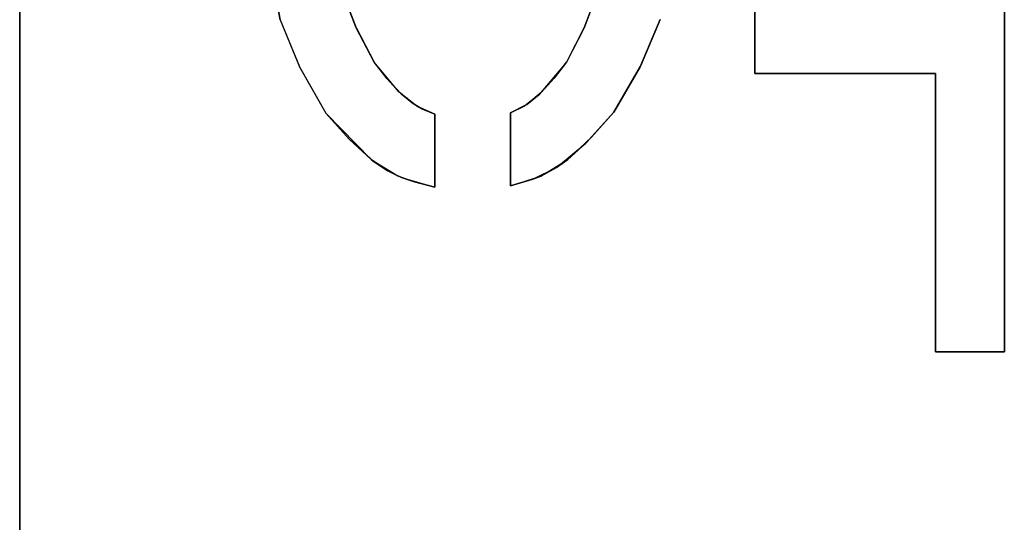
# Model space of a CAD drawing. Header units: inches. Extents: x 106 to 215, y -158 to -59.
# Tile 21 of 73: x 110.87 to 123.91, y -108.02 to -101.35. Entities that reach past the tile are written whole.
import ezdxf

# ---------------------------------------------------------------- set-up
doc = ezdxf.new("R2010")
doc.units = ezdxf.units.IN
doc.header["$MEASUREMENT"] = 0
doc.layers.add('_U+B808_U+C774_U+C5B4 1', color=7, linetype='Continuous')

# ---------------------------------------------------------------- blocks, each defined once
blk = doc.blocks.new('block 375')
at = {"layer": '_U+B808_U+C774_U+C5B4 1', "color": 250, "lineweight": 25, "true_color": 0x333333}
for points in [[(117.366, -103.556), (117.666, -103.469)], [(117.666, -103.469), (117.366, -103.556)], [(117.366, -103.556), (117.366, -103.556)], [(117.366, -103.556), (117.366, -103.556)]]:
    blk.add_lwpolyline(points, dxfattribs=at)
blk = doc.blocks.new('block 376')
at = {"layer": '_U+B808_U+C774_U+C5B4 1', "color": 250, "lineweight": 25, "true_color": 0x333333}
for points in [[(117.366, -103.556), (117.77, -103.427)], [(117.666, -103.469), (117.77, -103.427)], [(117.77, -103.427), (117.77, -103.427)], [(117.366, -103.556), (117.666, -103.469)]]:
    blk.add_lwpolyline(points, dxfattribs=at)
blk = doc.blocks.new('block 377')
at = {"layer": '_U+B808_U+C774_U+C5B4 1', "color": 250, "lineweight": 25, "true_color": 0x333333}
for points in [[(117.666, -103.469), (117.976, -103.316)], [(117.77, -103.427), (117.666, -103.469)], [(117.77, -103.427), (117.976, -103.316)], [(117.976, -103.316), (117.976, -103.316)]]:
    blk.add_lwpolyline(points, dxfattribs=at)
blk = doc.blocks.new('block 378')
at = {"layer": '_U+B808_U+C774_U+C5B4 1', "color": 250, "lineweight": 25, "true_color": 0x333333}
for points in [[(117.77, -103.427), (118.127, -103.208)], [(117.976, -103.316), (118.127, -103.208)], [(118.127, -103.208), (118.127, -103.208)], [(117.77, -103.427), (117.976, -103.316)]]:
    blk.add_lwpolyline(points, dxfattribs=at)
blk = doc.blocks.new('block 379')
at = {"layer": '_U+B808_U+C774_U+C5B4 1', "color": 250, "lineweight": 25, "true_color": 0x333333}
for points in [[(117.976, -103.316), (118.368, -102.99)], [(118.127, -103.208), (118.368, -102.99)], [(118.368, -102.99), (118.368, -102.99)], [(118.127, -103.208), (117.976, -103.316)]]:
    blk.add_lwpolyline(points, dxfattribs=at)
blk = doc.blocks.new('block 380')
at = {"layer": '_U+B808_U+C774_U+C5B4 1', "color": 250, "lineweight": 25, "true_color": 0x333333}
for points in [[(118.127, -103.208), (118.442, -102.914)], [(118.127, -103.208), (118.368, -102.99)], [(118.368, -102.99), (118.442, -102.914)], [(118.442, -102.914), (118.442, -102.914)]]:
    blk.add_lwpolyline(points, dxfattribs=at)
blk = doc.blocks.new('block 381')
at = {"layer": '_U+B808_U+C774_U+C5B4 1', "color": 250, "lineweight": 25, "true_color": 0x333333}
for points in [[(118.368, -102.99), (118.736, -102.582)], [(118.442, -102.914), (118.736, -102.582)], [(118.736, -102.582), (118.736, -102.582)], [(118.442, -102.914), (118.368, -102.99)]]:
    blk.add_lwpolyline(points, dxfattribs=at)
blk = doc.blocks.new('block 382')
at = {"layer": '_U+B808_U+C774_U+C5B4 1', "color": 250, "lineweight": 25, "true_color": 0x333333}
for points in [[(118.442, -102.914), (118.736, -102.582)], [(118.442, -102.914), (118.736, -102.582)], [(118.736, -102.582), (118.736, -102.582)], [(118.736, -102.582), (118.736, -102.582)]]:
    blk.add_lwpolyline(points, dxfattribs=at)
blk = doc.blocks.new('block 383')
at = {"layer": '_U+B808_U+C774_U+C5B4 1', "color": 250, "lineweight": 25, "true_color": 0x333333}
for points in [[(118.736, -102.582), (119.086, -101.98)], [(118.736, -102.582), (119.086, -101.98)], [(119.086, -101.98), (119.086, -101.98)], [(118.736, -102.582), (118.736, -102.582)]]:
    blk.add_lwpolyline(points, dxfattribs=at)
blk = doc.blocks.new('block 384')
at = {"layer": '_U+B808_U+C774_U+C5B4 1', "color": 250, "lineweight": 25, "true_color": 0x333333}
for points in [[(118.736, -102.582), (119.09, -101.973)], [(119.086, -101.98), (118.736, -102.582)], [(119.086, -101.98), (119.09, -101.973)], [(119.09, -101.973), (119.09, -101.973)]]:
    blk.add_lwpolyline(points, dxfattribs=at)
blk = doc.blocks.new('block 385')
at = {"layer": '_U+B808_U+C774_U+C5B4 1', "color": 250, "lineweight": 25, "true_color": 0x333333}
for points in [[(119.086, -101.98), (119.352, -101.352)], [(119.09, -101.973), (119.352, -101.352)], [(119.352, -101.352), (119.352, -101.352)], [(119.086, -101.98), (119.09, -101.973)]]:
    blk.add_lwpolyline(points, dxfattribs=at)
blk = doc.blocks.new('block 386')
at = {"layer": '_U+B808_U+C774_U+C5B4 1', "color": 250, "lineweight": 25, "true_color": 0x333333}
for points in [[(119.352, -101.352), (119.09, -101.973)], [(119.09, -101.973), (119.351, -101.353)], [(119.352, -101.352), (119.351, -101.353)], [(119.351, -101.353), (119.351, -101.353)]]:
    blk.add_lwpolyline(points, dxfattribs=at)
blk = doc.blocks.new('block 427')
at = {"layer": '_U+B808_U+C774_U+C5B4 1', "color": 250, "lineweight": 25, "true_color": 0x333333}
for points in [[(114.187, -100.683), (114.188, -100.684)], [(114.187, -100.683), (114.315, -101.356)], [(114.188, -100.684), (114.315, -101.356)], [(114.315, -101.356), (114.315, -101.356)]]:
    blk.add_lwpolyline(points, dxfattribs=at)
blk = doc.blocks.new('block 428')
at = {"layer": '_U+B808_U+C774_U+C5B4 1', "color": 250, "lineweight": 25, "true_color": 0x333333}
for points in [[(114.315, -101.356), (114.188, -100.684)], [(114.188, -100.684), (114.316, -101.358)], [(114.315, -101.356), (114.316, -101.358)], [(114.316, -101.358), (114.316, -101.358)]]:
    blk.add_lwpolyline(points, dxfattribs=at)
blk = doc.blocks.new('block 429')
at = {"layer": '_U+B808_U+C774_U+C5B4 1', "color": 250, "lineweight": 25, "true_color": 0x333333}
for points in [[(114.315, -101.356), (114.316, -101.358)], [(114.315, -101.356), (114.571, -101.979)], [(114.316, -101.358), (114.571, -101.979)], [(114.571, -101.979), (114.571, -101.979)]]:
    blk.add_lwpolyline(points, dxfattribs=at)
blk = doc.blocks.new('block 430')
at = {"layer": '_U+B808_U+C774_U+C5B4 1', "color": 250, "lineweight": 25, "true_color": 0x333333}
for points in [[(114.315, -101.356), (114.571, -101.979)], [(114.315, -101.356), (114.577, -101.988)], [(114.571, -101.979), (114.577, -101.988)], [(114.577, -101.988), (114.577, -101.988)]]:
    blk.add_lwpolyline(points, dxfattribs=at)
blk = doc.blocks.new('block 431')
at = {"layer": '_U+B808_U+C774_U+C5B4 1', "color": 250, "lineweight": 25, "true_color": 0x333333}
for points in [[(114.577, -101.988), (114.571, -101.979)], [(114.571, -101.979), (114.921, -102.594)], [(114.577, -101.988), (114.921, -102.594)], [(114.921, -102.594), (114.921, -102.594)]]:
    blk.add_lwpolyline(points, dxfattribs=at)
blk = doc.blocks.new('block 432')
at = {"layer": '_U+B808_U+C774_U+C5B4 1', "color": 250, "lineweight": 25, "true_color": 0x333333}
for points in [[(114.577, -101.988), (114.921, -102.594)], [(114.577, -101.988), (114.921, -102.594)], [(114.921, -102.594), (114.921, -102.594)], [(114.921, -102.594), (114.921, -102.594)]]:
    blk.add_lwpolyline(points, dxfattribs=at)
blk = doc.blocks.new('block 433')
at = {"layer": '_U+B808_U+C774_U+C5B4 1', "color": 250, "lineweight": 25, "true_color": 0x333333}
for points in [[(114.921, -102.594), (114.921, -102.594)], [(114.921, -102.594), (115.23, -102.937)], [(114.921, -102.594), (115.23, -102.937)], [(115.23, -102.937), (115.23, -102.937)]]:
    blk.add_lwpolyline(points, dxfattribs=at)
blk = doc.blocks.new('block 434')
at = {"layer": '_U+B808_U+C774_U+C5B4 1', "color": 250, "lineweight": 25, "true_color": 0x333333}
for points in [[(115.23, -102.937), (114.921, -102.594)], [(114.921, -102.594), (115.522, -103.207)], [(115.23, -102.937), (115.522, -103.207)], [(115.522, -103.207), (115.522, -103.207)]]:
    blk.add_lwpolyline(points, dxfattribs=at)
blk = doc.blocks.new('block 435')
at = {"layer": '_U+B808_U+C774_U+C5B4 1', "color": 250, "lineweight": 25, "true_color": 0x333333}
for points in [[(115.23, -102.937), (115.522, -103.207)], [(115.23, -102.937), (115.561, -103.237)], [(115.522, -103.207), (115.561, -103.237)], [(115.561, -103.237), (115.561, -103.237)]]:
    blk.add_lwpolyline(points, dxfattribs=at)
blk = doc.blocks.new('block 436')
at = {"layer": '_U+B808_U+C774_U+C5B4 1', "color": 250, "lineweight": 25, "true_color": 0x333333}
for points in [[(115.561, -103.237), (115.522, -103.207)], [(115.522, -103.207), (115.743, -103.358)], [(115.561, -103.237), (115.743, -103.358)], [(115.743, -103.358), (115.743, -103.358)]]:
    blk.add_lwpolyline(points, dxfattribs=at)
blk = doc.blocks.new('block 437')
at = {"layer": '_U+B808_U+C774_U+C5B4 1', "color": 250, "lineweight": 25, "true_color": 0x333333}
for points in [[(115.743, -103.358), (115.522, -103.207)], [(115.522, -103.207), (115.876, -103.425)], [(115.743, -103.358), (115.876, -103.425)], [(115.876, -103.425), (115.876, -103.425)]]:
    blk.add_lwpolyline(points, dxfattribs=at)
blk = doc.blocks.new('block 438')
at = {"layer": '_U+B808_U+C774_U+C5B4 1', "color": 250, "lineweight": 25, "true_color": 0x333333}
for points in [[(115.743, -103.358), (115.876, -103.425)], [(115.743, -103.358), (115.939, -103.452)], [(115.876, -103.425), (115.939, -103.452)], [(115.939, -103.452), (115.939, -103.452)]]:
    blk.add_lwpolyline(points, dxfattribs=at)
blk = doc.blocks.new('block 439')
at = {"layer": '_U+B808_U+C774_U+C5B4 1', "color": 250, "lineweight": 25, "true_color": 0x333333}
for points in [[(115.939, -103.452), (115.876, -103.425)], [(115.876, -103.425), (116.095, -103.506)], [(115.939, -103.452), (116.095, -103.506)], [(116.095, -103.506), (116.095, -103.506)]]:
    blk.add_lwpolyline(points, dxfattribs=at)
blk = doc.blocks.new('block 440')
at = {"layer": '_U+B808_U+C774_U+C5B4 1', "color": 250, "lineweight": 25, "true_color": 0x333333}
for points in [[(115.939, -103.452), (116.095, -103.506)], [(115.939, -103.452), (116.366, -103.573)], [(116.095, -103.506), (116.366, -103.573)], [(116.366, -103.573), (116.366, -103.573)]]:
    blk.add_lwpolyline(points, dxfattribs=at)
blk = doc.blocks.new('block 441')
at = {"layer": '_U+B808_U+C774_U+C5B4 1', "color": 250, "lineweight": 25, "true_color": 0x333333}
for points in [[(116.366, -103.573), (116.095, -103.506)], [(116.095, -103.506), (116.366, -103.573)], [(116.366, -103.573), (116.366, -103.573)], [(116.366, -103.573), (116.366, -103.573)]]:
    blk.add_lwpolyline(points, dxfattribs=at)
blk = doc.blocks.new('block 442')
at = {"layer": '_U+B808_U+C774_U+C5B4 1', "color": 250, "lineweight": 25, "true_color": 0x333333}
for points in [[(116.366, -103.573), (116.366, -102.607)], [(116.366, -102.607), (116.366, -103.573)], [(116.366, -103.573), (116.366, -103.573)], [(116.366, -103.573), (116.366, -103.573)]]:
    blk.add_lwpolyline(points, dxfattribs=at)
blk = doc.blocks.new('block 443')
at = {"layer": '_U+B808_U+C774_U+C5B4 1', "color": 250, "lineweight": 25, "true_color": 0x333333}
for points in [[(116.366, -103.573), (116.366, -102.607)], [(116.366, -103.573), (116.366, -102.607)], [(116.366, -102.607), (116.366, -102.607)], [(116.366, -102.607), (116.366, -102.607)]]:
    blk.add_lwpolyline(points, dxfattribs=at)
blk = doc.blocks.new('block 751')
at = {"layer": '_U+B808_U+C774_U+C5B4 1', "color": 250, "lineweight": 25, "true_color": 0x333333}
for points in [[(120.605, -101.141), (120.605, -102.066)], [(120.605, -101.141), (120.605, -101.141)], [(120.605, -102.066), (120.605, -101.141)], [(120.605, -101.141), (120.605, -101.141)]]:
    blk.add_lwpolyline(points, dxfattribs=at)
blk = doc.blocks.new('block 752')
at = {"layer": '_U+B808_U+C774_U+C5B4 1', "color": 250, "lineweight": 25, "true_color": 0x333333}
for points in [[(120.605, -101.141), (120.605, -102.066)], [(120.605, -101.141), (120.605, -102.066)], [(120.605, -102.066), (120.605, -102.066)], [(120.605, -102.066), (120.605, -102.066)]]:
    blk.add_lwpolyline(points, dxfattribs=at)
blk = doc.blocks.new('block 753')
at = {"layer": '_U+B808_U+C774_U+C5B4 1', "color": 250, "lineweight": 25, "true_color": 0x333333}
for points in [[(120.605, -102.066), (122.996, -102.066)], [(120.605, -102.066), (120.605, -102.066)], [(122.996, -102.066), (120.605, -102.066)], [(120.605, -102.066), (120.605, -102.066)]]:
    blk.add_lwpolyline(points, dxfattribs=at)
blk = doc.blocks.new('block 754')
at = {"layer": '_U+B808_U+C774_U+C5B4 1', "color": 250, "lineweight": 25, "true_color": 0x333333}
for points in [[(120.605, -102.066), (122.996, -102.066)], [(120.605, -102.066), (122.996, -102.066)], [(122.996, -102.066), (122.996, -102.066)], [(122.996, -102.066), (122.996, -102.066)]]:
    blk.add_lwpolyline(points, dxfattribs=at)
blk = doc.blocks.new('block 755')
at = {"layer": '_U+B808_U+C774_U+C5B4 1', "color": 250, "lineweight": 25, "true_color": 0x333333}
for points in [[(122.996, -102.066), (122.996, -105.758)], [(122.996, -102.066), (122.996, -102.066)], [(122.996, -105.758), (122.996, -102.066)], [(122.996, -102.066), (122.996, -102.066)]]:
    blk.add_lwpolyline(points, dxfattribs=at)
blk = doc.blocks.new('block 756')
at = {"layer": '_U+B808_U+C774_U+C5B4 1', "color": 250, "lineweight": 25, "true_color": 0x333333}
for points in [[(122.996, -102.066), (122.996, -105.758)], [(122.996, -102.066), (122.996, -105.758)], [(122.996, -105.758), (122.996, -105.758)], [(122.996, -105.758), (122.996, -105.758)]]:
    blk.add_lwpolyline(points, dxfattribs=at)
blk = doc.blocks.new('block 757')
at = {"layer": '_U+B808_U+C774_U+C5B4 1', "color": 250, "lineweight": 25, "true_color": 0x333333}
for points in [[(122.996, -105.758), (123.91, -105.758)], [(122.996, -105.758), (122.996, -105.758)], [(123.91, -105.758), (122.996, -105.758)], [(122.996, -105.758), (122.996, -105.758)]]:
    blk.add_lwpolyline(points, dxfattribs=at)
blk = doc.blocks.new('block 758')
at = {"layer": '_U+B808_U+C774_U+C5B4 1', "color": 250, "lineweight": 25, "true_color": 0x333333}
for points in [[(122.996, -105.758), (123.91, -105.758)], [(122.996, -105.758), (123.91, -105.758)], [(123.91, -105.758), (123.91, -105.758)], [(123.91, -105.758), (123.91, -105.758)]]:
    blk.add_lwpolyline(points, dxfattribs=at)
blk = doc.blocks.new('block 759')
at = {"layer": '_U+B808_U+C774_U+C5B4 1', "color": 250, "lineweight": 25, "true_color": 0x333333}
for points in [[(123.91, -105.758), (123.91, -94.818)], [(123.91, -94.818), (123.91, -105.758)], [(123.91, -105.758), (123.91, -105.758)], [(123.91, -105.758), (123.91, -105.758)]]:
    blk.add_lwpolyline(points, dxfattribs=at)
blk = doc.blocks.new('block 760')
at = {"layer": '_U+B808_U+C774_U+C5B4 1', "color": 250, "lineweight": 25, "true_color": 0x333333}
for points in [[(123.91, -105.758), (123.91, -94.818)], [(123.91, -105.758), (123.91, -94.818)], [(123.91, -94.818), (123.91, -94.818)], [(123.91, -94.818), (123.91, -94.818)]]:
    blk.add_lwpolyline(points, dxfattribs=at)
blk = doc.blocks.new('block 2259')
at = {"layer": '_U+B808_U+C774_U+C5B4 1', "color": 250, "lineweight": 25, "true_color": 0x333333}
for points in [[(110.866, -124.518), (110.866, -91.518)], [(110.866, -91.518), (110.866, -124.518)]]:
    blk.add_lwpolyline(points, dxfattribs=at)
blk = doc.blocks.new('block 2548')
at = {"layer": '_U+B808_U+C774_U+C5B4 1', "color": 250, "lineweight": 25, "true_color": 0x333333}
for points in [[(117.366, -102.588), (117.366, -103.556)], [(117.366, -102.588), (117.366, -102.588)], [(117.366, -103.556), (117.366, -102.588)], [(117.366, -102.588), (117.366, -102.588)]]:
    blk.add_lwpolyline(points, dxfattribs=at)
blk = doc.blocks.new('block 2549')
at = {"layer": '_U+B808_U+C774_U+C5B4 1', "color": 250, "lineweight": 25, "true_color": 0x333333}
for points in [[(117.366, -102.588), (117.366, -103.556)], [(117.366, -102.588), (117.366, -103.556)], [(117.366, -103.556), (117.366, -103.556)], [(117.366, -103.556), (117.366, -103.556)]]:
    blk.add_lwpolyline(points, dxfattribs=at)
blk = doc.blocks.new('block 2550')
at = {"layer": '_U+B808_U+C774_U+C5B4 1', "color": 250, "lineweight": 25, "true_color": 0x333333}
for points in [[(118.109, -101.92), (117.948, -102.128)], [(118.109, -101.92), (117.948, -102.128)], [(118.109, -101.92), (118.109, -101.92)], [(117.948, -102.128), (117.948, -102.128)]]:
    blk.add_lwpolyline(points, dxfattribs=at)
blk = doc.blocks.new('block 2551')
at = {"layer": '_U+B808_U+C774_U+C5B4 1', "color": 250, "lineweight": 25, "true_color": 0x333333}
for points in [[(118.109, -101.92), (117.749, -102.346)], [(117.948, -102.128), (118.109, -101.92)], [(117.948, -102.128), (117.749, -102.346)], [(117.749, -102.346), (117.749, -102.346)]]:
    blk.add_lwpolyline(points, dxfattribs=at)
blk = doc.blocks.new('block 2552')
at = {"layer": '_U+B808_U+C774_U+C5B4 1', "color": 250, "lineweight": 25, "true_color": 0x333333}
for points in [[(117.948, -102.128), (117.749, -102.346)], [(117.948, -102.128), (117.776, -102.319)], [(117.749, -102.346), (117.776, -102.319)], [(117.776, -102.319), (117.776, -102.319)]]:
    blk.add_lwpolyline(points, dxfattribs=at)
blk = doc.blocks.new('block 2553')
at = {"layer": '_U+B808_U+C774_U+C5B4 1', "color": 250, "lineweight": 25, "true_color": 0x333333}
for points in [[(117.776, -102.319), (117.586, -102.477)], [(117.749, -102.346), (117.586, -102.477)], [(117.776, -102.319), (117.749, -102.346)], [(117.586, -102.477), (117.586, -102.477)]]:
    blk.add_lwpolyline(points, dxfattribs=at)
blk = doc.blocks.new('block 2554')
at = {"layer": '_U+B808_U+C774_U+C5B4 1', "color": 250, "lineweight": 25, "true_color": 0x333333}
for points in [[(117.749, -102.346), (117.558, -102.495)], [(117.586, -102.477), (117.749, -102.346)], [(117.586, -102.477), (117.558, -102.495)], [(117.558, -102.495), (117.558, -102.495)]]:
    blk.add_lwpolyline(points, dxfattribs=at)
blk = doc.blocks.new('block 2555')
at = {"layer": '_U+B808_U+C774_U+C5B4 1', "color": 250, "lineweight": 25, "true_color": 0x333333}
for points in [[(117.586, -102.477), (117.366, -102.588)], [(117.558, -102.495), (117.366, -102.588)], [(117.586, -102.477), (117.558, -102.495)], [(117.366, -102.588), (117.366, -102.588)]]:
    blk.add_lwpolyline(points, dxfattribs=at)
blk = doc.blocks.new('block 2556')
at = {"layer": '_U+B808_U+C774_U+C5B4 1', "color": 250, "lineweight": 25, "true_color": 0x333333}
for points in [[(117.366, -102.588), (117.558, -102.495)], [(117.558, -102.495), (117.366, -102.588)], [(117.366, -102.588), (117.366, -102.588)], [(117.366, -102.588), (117.366, -102.588)]]:
    blk.add_lwpolyline(points, dxfattribs=at)
blk = doc.blocks.new('block 2557')
at = {"layer": '_U+B808_U+C774_U+C5B4 1', "color": 250, "lineweight": 25, "true_color": 0x333333}
for points in [[(115.56, -101.92), (115.326, -101.468)], [(115.56, -101.92), (115.326, -101.468)], [(115.326, -101.468), (115.326, -101.468)], [(115.56, -101.92), (115.56, -101.92)]]:
    blk.add_lwpolyline(points, dxfattribs=at)
blk = doc.blocks.new('block 2558')
at = {"layer": '_U+B808_U+C774_U+C5B4 1', "color": 250, "lineweight": 25, "true_color": 0x333333}
for points in [[(115.326, -101.468), (115.322, -101.462)], [(115.56, -101.92), (115.322, -101.462)], [(115.322, -101.462), (115.322, -101.462)], [(115.326, -101.468), (115.56, -101.92)]]:
    blk.add_lwpolyline(points, dxfattribs=at)
blk = doc.blocks.new('block 2559')
at = {"layer": '_U+B808_U+C774_U+C5B4 1', "color": 250, "lineweight": 25, "true_color": 0x333333}
for points in [[(115.326, -101.468), (115.149, -101)], [(115.322, -101.462), (115.149, -101)], [(115.149, -101), (115.149, -101)], [(115.326, -101.468), (115.322, -101.462)]]:
    blk.add_lwpolyline(points, dxfattribs=at)
blk = doc.blocks.new('block 2560')
at = {"layer": '_U+B808_U+C774_U+C5B4 1', "color": 250, "lineweight": 25, "true_color": 0x333333}
for points in [[(115.149, -101), (115.322, -101.462)], [(115.149, -101), (115.149, -101.002)], [(115.322, -101.462), (115.149, -101.002)], [(115.149, -101.002), (115.149, -101.002)]]:
    blk.add_lwpolyline(points, dxfattribs=at)
blk = doc.blocks.new('block 2592')
at = {"layer": '_U+B808_U+C774_U+C5B4 1', "color": 250, "lineweight": 25, "true_color": 0x333333}
for points in [[(118.517, -101), (118.345, -101.461)], [(118.516, -101.002), (118.345, -101.461)], [(118.517, -101), (118.516, -101.002)], [(118.345, -101.461), (118.345, -101.461)]]:
    blk.add_lwpolyline(points, dxfattribs=at)
blk = doc.blocks.new('block 2593')
at = {"layer": '_U+B808_U+C774_U+C5B4 1', "color": 250, "lineweight": 25, "true_color": 0x333333}
for points in [[(118.517, -101), (118.341, -101.468)], [(118.517, -101), (118.345, -101.461)], [(118.345, -101.461), (118.341, -101.468)], [(118.341, -101.468), (118.341, -101.468)]]:
    blk.add_lwpolyline(points, dxfattribs=at)
blk = doc.blocks.new('block 2594')
at = {"layer": '_U+B808_U+C774_U+C5B4 1', "color": 250, "lineweight": 25, "true_color": 0x333333}
for points in [[(118.345, -101.461), (118.109, -101.92)], [(118.341, -101.468), (118.109, -101.92)], [(118.341, -101.468), (118.345, -101.461)], [(118.109, -101.92), (118.109, -101.92)]]:
    blk.add_lwpolyline(points, dxfattribs=at)
blk = doc.blocks.new('block 2595')
at = {"layer": '_U+B808_U+C774_U+C5B4 1', "color": 250, "lineweight": 25, "true_color": 0x333333}
for points in [[(118.341, -101.468), (118.109, -101.92)], [(118.341, -101.468), (118.109, -101.92)], [(118.109, -101.92), (118.109, -101.92)], [(118.109, -101.92), (118.109, -101.92)]]:
    blk.add_lwpolyline(points, dxfattribs=at)
blk = doc.blocks.new('block 2596')
at = {"layer": '_U+B808_U+C774_U+C5B4 1', "color": 250, "lineweight": 25, "true_color": 0x333333}
for points in [[(116.366, -102.607), (116.195, -102.538)], [(116.195, -102.538), (116.366, -102.607)], [(116.366, -102.607), (116.366, -102.607)], [(116.366, -102.607), (116.366, -102.607)]]:
    blk.add_lwpolyline(points, dxfattribs=at)
blk = doc.blocks.new('block 2597')
at = {"layer": '_U+B808_U+C774_U+C5B4 1', "color": 250, "lineweight": 25, "true_color": 0x333333}
for points in [[(116.366, -102.607), (116.126, -102.5)], [(116.195, -102.538), (116.126, -102.5)], [(116.126, -102.5), (116.126, -102.5)], [(116.366, -102.607), (116.195, -102.538)]]:
    blk.add_lwpolyline(points, dxfattribs=at)
blk = doc.blocks.new('block 2598')
at = {"layer": '_U+B808_U+C774_U+C5B4 1', "color": 250, "lineweight": 25, "true_color": 0x333333}
for points in [[(116.126, -102.5), (116.081, -102.471)], [(116.195, -102.538), (116.081, -102.471)], [(116.081, -102.471), (116.081, -102.471)], [(116.126, -102.5), (116.195, -102.538)]]:
    blk.add_lwpolyline(points, dxfattribs=at)
blk = doc.blocks.new('block 2599')
at = {"layer": '_U+B808_U+C774_U+C5B4 1', "color": 250, "lineweight": 25, "true_color": 0x333333}
for points in [[(116.126, -102.5), (115.918, -102.339)], [(116.081, -102.471), (115.918, -102.339)], [(115.918, -102.339), (115.918, -102.339)], [(116.126, -102.5), (116.081, -102.471)]]:
    blk.add_lwpolyline(points, dxfattribs=at)
blk = doc.blocks.new('block 2600')
at = {"layer": '_U+B808_U+C774_U+C5B4 1', "color": 250, "lineweight": 25, "true_color": 0x333333}
for points in [[(115.918, -102.339), (115.89, -102.313)], [(116.081, -102.471), (115.89, -102.313)], [(115.89, -102.313), (115.89, -102.313)], [(115.918, -102.339), (116.081, -102.471)]]:
    blk.add_lwpolyline(points, dxfattribs=at)
blk = doc.blocks.new('block 2601')
at = {"layer": '_U+B808_U+C774_U+C5B4 1', "color": 250, "lineweight": 25, "true_color": 0x333333}
for points in [[(115.918, -102.339), (115.733, -102.14)], [(115.89, -102.313), (115.733, -102.14)], [(115.733, -102.14), (115.733, -102.14)], [(115.918, -102.339), (115.89, -102.313)]]:
    blk.add_lwpolyline(points, dxfattribs=at)
blk = doc.blocks.new('block 2602')
at = {"layer": '_U+B808_U+C774_U+C5B4 1', "color": 250, "lineweight": 25, "true_color": 0x333333}
for points in [[(115.733, -102.14), (115.56, -101.92)], [(115.89, -102.313), (115.56, -101.92)], [(115.56, -101.92), (115.56, -101.92)], [(115.733, -102.14), (115.89, -102.313)]]:
    blk.add_lwpolyline(points, dxfattribs=at)
blk = doc.blocks.new('block 2603')
at = {"layer": '_U+B808_U+C774_U+C5B4 1', "color": 250, "lineweight": 25, "true_color": 0x333333}
for points in [[(115.733, -102.14), (115.56, -101.92)], [(115.733, -102.14), (115.56, -101.92)], [(115.56, -101.92), (115.56, -101.92)], [(115.56, -101.92), (115.56, -101.92)]]:
    blk.add_lwpolyline(points, dxfattribs=at)
blk = doc.blocks.new('block 2')
at = {"layer": '_U+B808_U+C774_U+C5B4 1'}
for name in ['block 2259', 'block 759', 'block 760', 'block 427', 'block 428', 'block 2559', 'block 2560', 'block 2593', 'block 2592', 'block 751', 'block 752', 'block 429', 'block 430', 'block 2558', 'block 2557', 'block 2594', 'block 2595', 'block 385', 'block 386', 'block 431', 'block 432', 'block 2602', 'block 2603', 'block 2551', 'block 2550', 'block 384', 'block 383', 'block 2552', 'block 753', 'block 754', 'block 755', 'block 756', 'block 2601', 'block 2600', 'block 2599', 'block 2554', 'block 2553', 'block 2598', 'block 2597', 'block 2555', 'block 2556', 'block 433', 'block 434', 'block 2596', 'block 442', 'block 443', 'block 2548', 'block 2549', 'block 381', 'block 382', 'block 435', 'block 379', 'block 380', 'block 436', 'block 437', 'block 378', 'block 438', 'block 439', 'block 376', 'block 377', 'block 440', 'block 441', 'block 375', 'block 757', 'block 758']:
    blk.add_blockref(name, (0, 0), dxfattribs=at)

msp = doc.modelspace()

# ---------------------------------------------------------------- block references
at = {"layer": '_U+B808_U+C774_U+C5B4 1'}
msp.add_blockref('block 2', (0, 0), dxfattribs=at)

doc.saveas('drawing.dxf')
